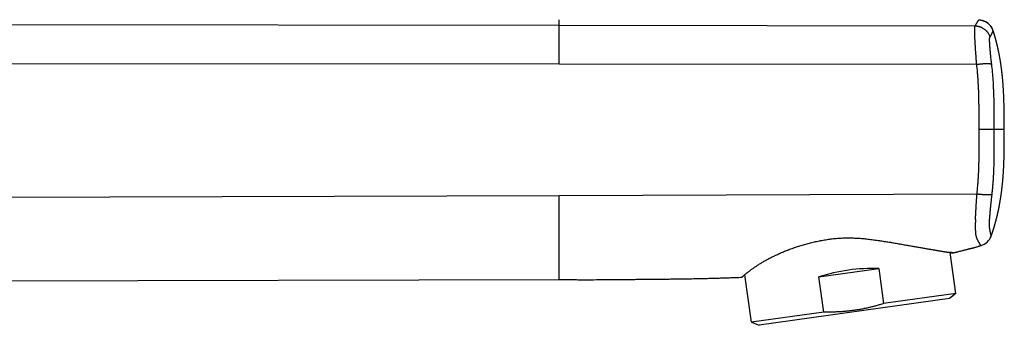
# Model space of a CAD drawing. Header units: millimetres. Extents: x -61 to 480, y -58 to 322.
# Tile 22 of 22: x 385 to 480, y 268 to 298. Entities that reach past the tile are written whole.
import ezdxf

# ---------------------------------------------------------------- set-up
doc = ezdxf.new("R2010")
doc.units = ezdxf.units.MM
doc.header["$LTSCALE"] = 23.1
doc.layers.get('0').update_dxf_attribs({"linetype": 'CONTINUOUS'})

msp = doc.modelspace()

# ---------------------------------------------------------------- linework, layer by layer
at = {"color": 9, "linetype": 'CONTINUOUS'}
for p, q in [((436.826, 293.303), (436.826, 297.542)), ((297.654, 297.198), (436.826, 297.015)), ((436.826, 297.015), (476.845, 296.95)), ((297.654, 293.41), (436.826, 293.303)), ((436.826, 293.303), (477.002, 293.258)), ((477.229, 287.024), (478.685, 287.02)), ((477.765, 287.022), (477.775, 287.022)), ((477.807, 287.022), (477.823, 287.022)), ((477.85, 287.022), (477.86, 287.022)), ((478.678, 287.02), (478.681, 287.02)), ((478.681, 287.02), (478.683, 287.02)), ((478.683, 287.02), (479.653, 287.021)), ((297.654, 280.219), (436.826, 280.641)), ((436.826, 280.641), (477.033, 280.809)), ((436.826, 272.574), (436.826, 280.641)), ((478.4, 276.765), (478.4, 276.765))]:
    msp.add_line(p, q, dxfattribs=at)
at = {"color": 7, "linetype": 'CONTINUOUS'}
for p, q in [((477.2, 297.498), (477.189, 297.498)), ((477.211, 297.498), (477.2, 297.498)), ((477.223, 297.498), (477.211, 297.498)), ((477.234, 297.497), (477.223, 297.498)), ((477.245, 297.497), (477.234, 297.497)), ((477.256, 297.496), (477.245, 297.497)), ((477.267, 297.495), (477.256, 297.496)), ((477.278, 297.495), (477.267, 297.495)), ((477.289, 297.494), (477.278, 297.495)), ((477.3, 297.493), (477.289, 297.494)), ((477.311, 297.492), (477.3, 297.493)), ((477.322, 297.491), (477.311, 297.492)), ((477.333, 297.49), (477.322, 297.491)), ((477.344, 297.488), (477.333, 297.49)), ((477.355, 297.487), (477.344, 297.488)), ((477.366, 297.486), (477.355, 297.487)), ((477.377, 297.484), (477.366, 297.486)), ((477.388, 297.483), (477.377, 297.484)), ((477.399, 297.481), (477.388, 297.483)), ((477.41, 297.479), (477.399, 297.481)), ((477.421, 297.477), (477.41, 297.479)), ((477.432, 297.475), (477.421, 297.477)), ((477.443, 297.473), (477.432, 297.475)), ((477.454, 297.471), (477.443, 297.473)), ((477.465, 297.469), (477.454, 297.471)), ((477.476, 297.467), (477.465, 297.469)), ((477.487, 297.465), (477.476, 297.467)), ((477.497, 297.462), (477.487, 297.465)), ((477.508, 297.46), (477.497, 297.462)), ((477.519, 297.457), (477.508, 297.46)), ((477.53, 297.455), (477.519, 297.457)), ((477.541, 297.452), (477.53, 297.455)), ((477.551, 297.449), (477.541, 297.452)), ((477.562, 297.446), (477.551, 297.449)), ((477.573, 297.443), (477.562, 297.446)), ((477.584, 297.44), (477.573, 297.443)), ((477.594, 297.437), (477.584, 297.44)), ((477.605, 297.434), (477.594, 297.437)), ((477.615, 297.431), (477.605, 297.434)), ((477.642, 297.422), (477.631, 297.426)), ((477.652, 297.419), (477.642, 297.422)), ((477.663, 297.415), (477.652, 297.419)), ((477.673, 297.411), (477.663, 297.415)), ((477.684, 297.408), (477.673, 297.411)), ((477.694, 297.404), (477.684, 297.408)), ((477.705, 297.4), (477.694, 297.404)), ((477.715, 297.396), (477.705, 297.4)), ((477.725, 297.392), (477.715, 297.396)), ((477.736, 297.388), (477.725, 297.392)), ((477.746, 297.383), (477.736, 297.388)), ((477.756, 297.379), (477.746, 297.383)), ((477.766, 297.375), (477.756, 297.379)), ((477.777, 297.37), (477.766, 297.375)), ((477.787, 297.366), (477.777, 297.37)), ((477.797, 297.361), (477.787, 297.366)), ((477.807, 297.357), (477.797, 297.361)), ((477.817, 297.352), (477.807, 297.357)), ((477.827, 297.347), (477.817, 297.352)), ((477.837, 297.342), (477.827, 297.347)), ((477.847, 297.337), (477.837, 297.342)), ((477.857, 297.332), (477.847, 297.337)), ((477.867, 297.327), (477.857, 297.332)), ((477.876, 297.322), (477.867, 297.327)), ((477.886, 297.316), (477.876, 297.322)), ((477.896, 297.311), (477.886, 297.316)), ((477.906, 297.306), (477.896, 297.311)), ((477.915, 297.3), (477.906, 297.306)), ((477.925, 297.295), (477.915, 297.3)), ((477.934, 297.289), (477.925, 297.295)), ((477.944, 297.283), (477.934, 297.289)), ((477.953, 297.278), (477.944, 297.283)), ((477.963, 297.272), (477.953, 297.278)), ((477.972, 297.266), (477.963, 297.272)), ((477.982, 297.26), (477.972, 297.266)), ((477.991, 297.254), (477.982, 297.26)), ((478, 297.248), (477.991, 297.254)), ((478.009, 297.242), (478, 297.248)), ((478.019, 297.235), (478.009, 297.242)), ((478.028, 297.229), (478.019, 297.235)), ((478.037, 297.223), (478.028, 297.229)), ((478.046, 297.216), (478.037, 297.223)), ((478.055, 297.21), (478.046, 297.216)), ((478.064, 297.203), (478.055, 297.21)), ((478.073, 297.196), (478.064, 297.203)), ((478.082, 297.19), (478.073, 297.196)), ((478.09, 297.183), (478.082, 297.19)), ((478.099, 297.176), (478.09, 297.183)), ((478.108, 297.169), (478.099, 297.176)), ((478.116, 297.162), (478.108, 297.169)), ((478.125, 297.155), (478.116, 297.162)), ((478.134, 297.148), (478.125, 297.155)), ((478.142, 297.141), (478.134, 297.148)), ((478.15, 297.134), (478.142, 297.141)), ((478.159, 297.126), (478.15, 297.134)), ((478.167, 297.119), (478.159, 297.126)), ((478.175, 297.112), (478.167, 297.119)), ((478.184, 297.104), (478.175, 297.112)), ((478.192, 297.097), (478.184, 297.104)), ((478.2, 297.089), (478.192, 297.097)), ((478.208, 297.081), (478.2, 297.089)), ((478.216, 297.074), (478.208, 297.081)), ((478.224, 297.066), (478.216, 297.074)), ((478.232, 297.058), (478.224, 297.066)), ((478.251, 297.038), (478.243, 297.046)), ((478.259, 297.03), (478.251, 297.038)), ((478.266, 297.022), (478.259, 297.03)), ((478.274, 297.014), (478.266, 297.022)), ((478.281, 297.006), (478.274, 297.014)), ((478.289, 296.997), (478.281, 297.006)), ((478.296, 296.989), (478.289, 296.997)), ((478.304, 296.981), (478.296, 296.989)), ((478.311, 296.972), (478.304, 296.981)), ((478.318, 296.964), (478.311, 296.972)), ((478.325, 296.955), (478.318, 296.964)), ((478.332, 296.947), (478.325, 296.955)), ((478.339, 296.938), (478.332, 296.947)), ((478.346, 296.929), (478.339, 296.938)), ((478.353, 296.921), (478.346, 296.929)), ((478.36, 296.912), (478.353, 296.921)), ((478.366, 296.903), (478.36, 296.912)), ((478.373, 296.894), (478.366, 296.903)), ((478.38, 296.885), (478.373, 296.894)), ((478.386, 296.876), (478.38, 296.885)), ((478.393, 296.867), (478.386, 296.876)), ((478.399, 296.858), (478.393, 296.867)), ((478.405, 296.849), (478.399, 296.858)), ((478.412, 296.84), (478.405, 296.849)), ((478.418, 296.831), (478.412, 296.84)), ((478.424, 296.821), (478.418, 296.831)), ((478.43, 296.812), (478.424, 296.821)), ((478.436, 296.803), (478.43, 296.812)), ((478.442, 296.793), (478.436, 296.803)), ((478.448, 296.784), (478.442, 296.793)), ((478.454, 296.774), (478.448, 296.784)), ((478.459, 296.765), (478.454, 296.774)), ((478.473, 296.741), (478.468, 296.751)), ((478.479, 296.731), (478.473, 296.741)), ((478.484, 296.722), (478.479, 296.731)), ((478.489, 296.712), (478.484, 296.722)), ((478.495, 296.702), (478.489, 296.712)), ((478.5, 296.692), (478.495, 296.702)), ((478.505, 296.682), (478.5, 296.692)), ((478.51, 296.672), (478.505, 296.682)), ((478.515, 296.663), (478.51, 296.672)), ((478.52, 296.653), (478.515, 296.663)), ((478.525, 296.643), (478.52, 296.653)), ((478.529, 296.632), (478.525, 296.643)), ((478.534, 296.622), (478.529, 296.632)), ((478.539, 296.612), (478.534, 296.622)), ((478.543, 296.602), (478.539, 296.612)), ((478.547, 296.592), (478.543, 296.602)), ((478.554, 296.577), (478.547, 296.592)), ((478.558, 296.566), (478.554, 296.577)), ((478.562, 296.556), (478.558, 296.566)), ((478.566, 296.546), (478.562, 296.556)), ((478.571, 296.535), (478.566, 296.546)), ((478.574, 296.525), (478.571, 296.535)), ((478.578, 296.515), (478.574, 296.525)), ((478.582, 296.504), (478.578, 296.515)), ((478.586, 296.494), (478.582, 296.504)), ((478.589, 296.483), (478.586, 296.494)), ((478.593, 296.473), (478.589, 296.483)), ((478.596, 296.462), (478.593, 296.473)), ((478.599, 296.454), (478.596, 296.462)), ((478.381, 276.715), (478.384, 276.723)), ((478.384, 276.723), (478.386, 276.729)), ((478.386, 276.729), (478.389, 276.735)), ((478.393, 276.745), (478.395, 276.751)), ((478.395, 276.751), (478.397, 276.758)), ((478.397, 276.758), (478.411, 276.796)), ((478.4, 276.765), (478.4, 276.765)), ((475.004, 271.236), (474.451, 275.173)), ((455.327, 268.471), (454.685, 273.039)), ((461.812, 272.82), (467.571, 273.63)), ((467.571, 273.63), (468.045, 270.258)), ((308.556, 272.302), (436.826, 272.574)), ((462.286, 269.449), (461.812, 272.82)), ((475.004, 271.236), (468.045, 270.258)), ((475.004, 271.236), (474.381, 270.749)), ((474.381, 270.749), (456.061, 268.175)), ((462.286, 269.449), (455.327, 268.471)), ((455.327, 268.471), (456.061, 268.175))]:
    msp.add_line(p, q, dxfattribs=at)
for points in [[(477.631, 297.426), (477.626, 297.427), (477.615, 297.431)], [(478.243, 297.046), (478.24, 297.05), (478.232, 297.058)], [(478.468, 296.751), (478.465, 296.755), (478.459, 296.765)], [(479.653, 287.021), (479.653, 287.161), (479.654, 287.297), (479.654, 287.429), (479.654, 287.555), (479.654, 287.678), (479.654, 287.796), (479.654, 287.911), (479.653, 288.023), (479.653, 288.132), (479.652, 288.239), (479.652, 288.342), (479.651, 288.443), (479.65, 288.542), (479.649, 288.638), (479.647, 288.732), (479.646, 288.823), (479.645, 288.913), (479.643, 289), (479.642, 289.085), (479.64, 289.169), (479.638, 289.251), (479.636, 289.331), (479.635, 289.409), (479.633, 289.487), (479.63, 289.562), (479.628, 289.637), (479.626, 289.71), (479.624, 289.782), (479.621, 289.854), (479.619, 289.924), (479.616, 289.993), (479.614, 290.061), (479.611, 290.128), (479.608, 290.195), (479.605, 290.26), (479.602, 290.325), (479.6, 290.389), (479.596, 290.453), (479.593, 290.515), (479.59, 290.577), (479.587, 290.638), (479.584, 290.699), (479.58, 290.759), (479.577, 290.818), (479.573, 290.877), (479.57, 290.935), (479.566, 290.993), (479.562, 291.05), (479.559, 291.107), (479.555, 291.163), (479.551, 291.218), (479.547, 291.274), (479.543, 291.328), (479.539, 291.382), (479.535, 291.436), (479.531, 291.49), (479.526, 291.542), (479.522, 291.595), (479.518, 291.647), (479.513, 291.699), (479.509, 291.75), (479.504, 291.801), (479.5, 291.852), (479.495, 291.902), (479.49, 291.952), (479.486, 292.001), (479.481, 292.05), (479.476, 292.099), (479.471, 292.148), (479.466, 292.196), (479.461, 292.244), (479.456, 292.291), (479.451, 292.339), (479.446, 292.386), (479.44, 292.432), (479.435, 292.479), (479.43, 292.525), (479.424, 292.571), (479.419, 292.616), (479.413, 292.662), (479.408, 292.707), (479.402, 292.751), (479.397, 292.796), (479.391, 292.84), (479.385, 292.884), (479.379, 292.928), (479.373, 292.972), (479.367, 293.015), (479.362, 293.058), (479.356, 293.101), (479.349, 293.144), (479.343, 293.186), (479.337, 293.228), (479.331, 293.27), (479.325, 293.312), (479.318, 293.354), (479.312, 293.395), (479.306, 293.436), (479.299, 293.477), (479.293, 293.518), (479.286, 293.559), (479.28, 293.599), (479.273, 293.639), (479.266, 293.679), (479.26, 293.719), (479.253, 293.759), (479.246, 293.799), (479.239, 293.839), (479.232, 293.878), (479.225, 293.918), (479.218, 293.957), (479.211, 293.996), (479.203, 294.036), (479.196, 294.075), (479.189, 294.114), (479.181, 294.153), (479.174, 294.192), (479.166, 294.231), (479.159, 294.27), (479.151, 294.309), (479.143, 294.348), (479.135, 294.386), (479.127, 294.425), (479.119, 294.464), (479.111, 294.502), (479.103, 294.541), (479.095, 294.579), (479.087, 294.617), (479.079, 294.656), (479.07, 294.694), (479.062, 294.732), (479.053, 294.77), (479.045, 294.808), (479.036, 294.846), (479.028, 294.884), (479.019, 294.922), (479.01, 294.959), (479.001, 294.997), (478.992, 295.035), (478.984, 295.072), (478.974, 295.11), (478.965, 295.147), (478.956, 295.185), (478.947, 295.222), (478.938, 295.259), (478.928, 295.296), (478.919, 295.334), (478.91, 295.371), (478.9, 295.408), (478.891, 295.445), (478.881, 295.482), (478.871, 295.518), (478.862, 295.555), (478.852, 295.592), (478.842, 295.628), (478.832, 295.665), (478.822, 295.701), (478.812, 295.738), (478.802, 295.774), (478.792, 295.811), (478.782, 295.847), (478.771, 295.883), (478.761, 295.919), (478.751, 295.955), (478.74, 295.991), (478.73, 296.027), (478.719, 296.063), (478.708, 296.099), (478.698, 296.135), (478.687, 296.171), (478.676, 296.206), (478.665, 296.242), (478.654, 296.277), (478.643, 296.313), (478.632, 296.348), (478.621, 296.384), (478.61, 296.419), (478.599, 296.454)], [(478.411, 276.796), (478.423, 276.828), (478.434, 276.86), (478.445, 276.892), (478.456, 276.924), (478.468, 276.956), (478.479, 276.988), (478.49, 277.021), (478.501, 277.053), (478.512, 277.086), (478.523, 277.119), (478.534, 277.151), (478.545, 277.184), (478.556, 277.217), (478.567, 277.25), (478.578, 277.283), (478.588, 277.317), (478.599, 277.35), (478.61, 277.383), (478.621, 277.417), (478.631, 277.45), (478.642, 277.484), (478.652, 277.518), (478.663, 277.552), (478.673, 277.586), (478.683, 277.62), (478.694, 277.654), (478.704, 277.689), (478.714, 277.723), (478.725, 277.758), (478.735, 277.792), (478.745, 277.827), (478.755, 277.862), (478.765, 277.897), (478.775, 277.932), (478.785, 277.967), (478.795, 278.002), (478.805, 278.038), (478.814, 278.073), (478.824, 278.109), (478.834, 278.145), (478.844, 278.18), (478.853, 278.216), (478.863, 278.252), (478.872, 278.288), (478.882, 278.325), (478.891, 278.361), (478.901, 278.398), (478.91, 278.434), (478.919, 278.471), (478.929, 278.508), (478.938, 278.545), (478.947, 278.582), (478.956, 278.619), (478.965, 278.656), (478.974, 278.693), (478.983, 278.731), (478.992, 278.769), (479.001, 278.806), (479.01, 278.844), (479.018, 278.882), (479.027, 278.92), (479.036, 278.958), (479.044, 278.997), (479.053, 279.035), (479.062, 279.074), (479.07, 279.113), (479.078, 279.151), (479.087, 279.19), (479.095, 279.229), (479.103, 279.269), (479.112, 279.308), (479.12, 279.347), (479.128, 279.387), (479.136, 279.427), (479.144, 279.466), (479.152, 279.506), (479.16, 279.546), (479.168, 279.587), (479.175, 279.627), (479.183, 279.668), (479.191, 279.708), (479.198, 279.749), (479.206, 279.79), (479.213, 279.831), (479.221, 279.872), (479.228, 279.913), (479.236, 279.955), (479.243, 279.996), (479.25, 280.038), (479.257, 280.08), (479.264, 280.122), (479.271, 280.164), (479.278, 280.206), (479.285, 280.248), (479.292, 280.291), (479.299, 280.334), (479.306, 280.376), (479.313, 280.419), (479.319, 280.463), (479.326, 280.506), (479.332, 280.55), (479.339, 280.594), (479.345, 280.637), (479.352, 280.682), (479.358, 280.726), (479.364, 280.771), (479.371, 280.815), (479.377, 280.86), (479.383, 280.906), (479.389, 280.951), (479.395, 280.997), (479.401, 281.043), (479.407, 281.089), (479.413, 281.135), (479.418, 281.182), (479.424, 281.229), (479.43, 281.276), (479.435, 281.323), (479.441, 281.371), (479.446, 281.418), (479.452, 281.466), (479.457, 281.515), (479.463, 281.563), (479.468, 281.612), (479.473, 281.661), (479.478, 281.711), (479.483, 281.761), (479.488, 281.811), (479.493, 281.861), (479.498, 281.911), (479.503, 281.962), (479.508, 282.014), (479.513, 282.065), (479.517, 282.117), (479.522, 282.169), (479.526, 282.222), (479.531, 282.275), (479.535, 282.328), (479.54, 282.382), (479.544, 282.435), (479.548, 282.49), (479.552, 282.545), (479.556, 282.6), (479.56, 282.655), (479.564, 282.711), (479.568, 282.767), (479.572, 282.824), (479.576, 282.881), (479.58, 282.939), (479.583, 282.997), (479.587, 283.056), (479.59, 283.115), (479.594, 283.174), (479.597, 283.235), (479.6, 283.295), (479.603, 283.356), (479.606, 283.418), (479.61, 283.48), (479.612, 283.543), (479.615, 283.607), (479.618, 283.671), (479.621, 283.735), (479.624, 283.801), (479.626, 283.867), (479.629, 283.934), (479.631, 284.001), (479.633, 284.07), (479.636, 284.139), (479.638, 284.209), (479.64, 284.28), (479.642, 284.351), (479.644, 284.424), (479.646, 284.497), (479.647, 284.572), (479.649, 284.648), (479.651, 284.724), (479.652, 284.802), (479.653, 284.881), (479.655, 284.962), (479.656, 285.044), (479.657, 285.127), (479.658, 285.212), (479.658, 285.298), (479.659, 285.386), (479.66, 285.477), (479.66, 285.569), (479.661, 285.663), (479.661, 285.76), (479.661, 285.859), (479.661, 285.96), (479.661, 286.064), (479.66, 286.171), (479.66, 286.281), (479.659, 286.394), (479.658, 286.511), (479.657, 286.632), (479.656, 286.757), (479.654, 286.887), (479.653, 287.021)], [(478.389, 276.735), (478.39, 276.738), (478.393, 276.745)]]:
    msp.add_lwpolyline(points, dxfattribs=at)
at = {"color": 9, "linetype": 'CONTINUOUS'}
for points in [[(477.281, 287.024), (477.287, 287.024), (477.293, 287.024), (477.298, 287.024), (477.304, 287.024), (477.31, 287.024), (477.316, 287.024), (477.321, 287.024), (477.327, 287.024), (477.333, 287.024), (477.339, 287.024), (477.344, 287.024), (477.35, 287.024), (477.362, 287.024)], [(477.362, 287.024), (477.367, 287.024), (477.373, 287.024), (477.379, 287.024), (477.385, 287.024), (477.39, 287.024), (477.396, 287.024), (477.402, 287.024), (477.408, 287.024), (477.413, 287.024), (477.419, 287.024), (477.425, 287.024), (477.43, 287.024), (477.436, 287.024), (477.442, 287.024), (477.448, 287.023), (477.453, 287.023), (477.459, 287.023), (477.465, 287.023), (477.47, 287.023), (477.476, 287.023), (477.482, 287.023), (477.487, 287.023), (477.493, 287.023), (477.499, 287.023), (477.504, 287.023), (477.51, 287.023), (477.516, 287.023), (477.521, 287.023), (477.527, 287.023), (477.533, 287.023), (477.538, 287.023), (477.544, 287.023), (477.55, 287.023), (477.555, 287.023), (477.561, 287.023), (477.566, 287.023), (477.572, 287.023), (477.578, 287.023), (477.583, 287.023), (477.594, 287.023)], [(477.594, 287.023), (477.6, 287.023), (477.606, 287.023), (477.611, 287.023), (477.617, 287.023), (477.622, 287.023), (477.628, 287.023), (477.633, 287.023), (477.639, 287.023), (477.645, 287.023), (477.65, 287.023), (477.656, 287.023), (477.661, 287.023), (477.667, 287.023), (477.672, 287.023), (477.678, 287.023), (477.683, 287.023), (477.689, 287.023), (477.694, 287.023), (477.7, 287.023), (477.705, 287.022), (477.71, 287.022), (477.716, 287.022), (477.721, 287.022), (477.727, 287.022), (477.732, 287.022), (477.738, 287.022), (477.743, 287.022), (477.748, 287.022), (477.754, 287.022), (477.765, 287.022)], [(477.775, 287.022), (477.781, 287.022), (477.786, 287.022), (477.791, 287.022), (477.797, 287.022), (477.807, 287.022)], [(477.823, 287.022), (477.829, 287.022), (477.834, 287.022), (477.839, 287.022), (477.85, 287.022)], [(477.86, 287.022), (477.865, 287.022), (477.871, 287.022), (477.876, 287.022), (477.881, 287.022), (477.886, 287.022), (477.891, 287.022), (477.896, 287.022), (477.902, 287.022), (477.907, 287.022), (477.912, 287.022), (477.917, 287.022), (477.922, 287.022), (477.927, 287.022), (477.932, 287.022), (477.937, 287.022), (477.942, 287.022), (477.947, 287.022), (477.953, 287.022), (477.958, 287.022), (477.963, 287.022), (477.968, 287.022), (477.973, 287.022), (477.983, 287.021)], [(477.983, 287.021), (477.988, 287.021), (477.992, 287.021), (477.997, 287.021), (478.002, 287.021), (478.007, 287.021), (478.012, 287.021), (478.017, 287.021), (478.022, 287.021), (478.027, 287.021), (478.032, 287.021), (478.037, 287.021), (478.041, 287.021), (478.046, 287.021), (478.051, 287.021), (478.056, 287.021), (478.061, 287.021), (478.065, 287.021), (478.07, 287.021), (478.075, 287.021), (478.08, 287.021), (478.084, 287.021), (478.089, 287.021), (478.094, 287.021), (478.099, 287.021), (478.103, 287.021), (478.108, 287.021), (478.113, 287.021), (478.117, 287.021), (478.122, 287.021), (478.126, 287.021), (478.131, 287.021), (478.14, 287.021)], [(478.14, 287.021), (478.145, 287.021), (478.149, 287.021), (478.154, 287.021), (478.158, 287.021), (478.163, 287.021), (478.167, 287.021), (478.172, 287.021), (478.176, 287.021), (478.181, 287.021), (478.185, 287.021), (478.19, 287.021), (478.194, 287.021), (478.198, 287.021), (478.203, 287.021), (478.207, 287.021), (478.212, 287.021), (478.216, 287.021), (478.22, 287.021), (478.224, 287.021), (478.229, 287.021), (478.233, 287.021), (478.237, 287.021), (478.242, 287.021), (478.25, 287.021)], [(478.25, 287.021), (478.254, 287.021), (478.258, 287.021), (478.263, 287.021), (478.267, 287.021), (478.271, 287.021), (478.275, 287.02), (478.279, 287.02), (478.283, 287.02), (478.287, 287.02), (478.291, 287.02), (478.295, 287.02), (478.299, 287.02), (478.303, 287.02), (478.307, 287.02), (478.311, 287.02), (478.315, 287.02), (478.319, 287.02), (478.323, 287.02), (478.327, 287.02), (478.331, 287.02), (478.339, 287.02)], [(478.339, 287.02), (478.343, 287.02), (478.346, 287.02), (478.35, 287.02), (478.354, 287.02), (478.358, 287.02), (478.362, 287.02), (478.365, 287.02), (478.369, 287.02), (478.373, 287.02), (478.377, 287.02), (478.38, 287.02), (478.384, 287.02), (478.388, 287.02), (478.391, 287.02), (478.398, 287.02)], [(478.398, 287.02), (478.402, 287.02), (478.405, 287.02), (478.409, 287.02), (478.413, 287.02), (478.416, 287.02), (478.42, 287.02), (478.423, 287.02), (478.426, 287.02), (478.43, 287.02), (478.433, 287.02), (478.437, 287.02), (478.44, 287.02), (478.444, 287.02), (478.447, 287.02), (478.45, 287.02), (478.457, 287.02)], [(478.457, 287.02), (478.46, 287.02), (478.463, 287.02), (478.467, 287.02), (478.47, 287.02), (478.473, 287.02), (478.476, 287.02), (478.479, 287.02), (478.482, 287.02), (478.486, 287.02), (478.489, 287.02), (478.492, 287.02), (478.495, 287.02), (478.498, 287.02), (478.504, 287.02)], [(478.504, 287.02), (478.507, 287.02), (478.51, 287.02), (478.513, 287.02), (478.516, 287.02), (478.519, 287.02), (478.522, 287.02), (478.525, 287.02), (478.527, 287.02), (478.53, 287.02), (478.536, 287.02)], [(478.536, 287.02), (478.539, 287.02), (478.541, 287.02), (478.544, 287.02), (478.547, 287.02), (478.55, 287.02), (478.552, 287.02), (478.555, 287.02), (478.558, 287.02), (478.563, 287.02)], [(478.563, 287.02), (478.566, 287.02), (478.568, 287.02), (478.571, 287.02), (478.573, 287.02), (478.576, 287.02), (478.578, 287.02), (478.581, 287.02), (478.586, 287.02)], [(478.586, 287.02), (478.588, 287.02), (478.59, 287.02), (478.593, 287.02), (478.595, 287.02), (478.597, 287.02), (478.602, 287.02)], [(478.602, 287.02), (478.604, 287.02), (478.606, 287.02), (478.609, 287.02), (478.611, 287.02), (478.615, 287.02)], [(478.615, 287.02), (478.617, 287.02), (478.62, 287.02), (478.622, 287.02), (478.626, 287.02)], [(478.626, 287.02), (478.628, 287.02), (478.63, 287.02), (478.632, 287.02), (478.634, 287.02), (478.638, 287.02)], [(478.638, 287.02), (478.64, 287.02), (478.642, 287.02), (478.645, 287.02)], [(478.645, 287.02), (478.647, 287.02), (478.649, 287.02), (478.652, 287.02)], [(478.652, 287.02), (478.654, 287.02), (478.656, 287.02), (478.659, 287.02)], [(478.659, 287.02), (478.661, 287.02), (478.664, 287.02)], [(478.664, 287.02), (478.666, 287.02), (478.669, 287.02)], [(478.669, 287.02), (478.671, 287.02), (478.674, 287.02)], [(478.674, 287.02), (478.675, 287.02), (478.678, 287.02)]]:
    msp.add_lwpolyline(points, dxfattribs=at)
at = {"color": 7, "linetype": 'CONTINUOUS'}
for centre, start, end in [((477.17, 295.998), 17.6774, 89.25449), ((476.989, 277.274), 286.95761, 338.10922), ((476.989, 277.274), 338.10949, 340.14425)]:
    msp.add_arc(centre, 1.5, start, end, dxfattribs=at)
msp.add_ellipse((465.455, 267.794), major_axis=(9.838, 1.383), ratio=0.57735, start_param=1.273785, end_param=1.867808, dxfattribs=at)
at = {"color": 9, "linetype": 'CONTINUOUS'}
for points, knots in [([(477.002, 293.258), (476.992, 293.373), (476.975, 293.603), (476.949, 293.943), (476.925, 294.275), (476.907, 294.545), (476.893, 294.756), (476.883, 294.908), (476.874, 295.057), (476.865, 295.203), (476.857, 295.344), (476.85, 295.48), (476.843, 295.612), (476.837, 295.739), (476.831, 295.861), (476.826, 295.977), (476.822, 296.088), (476.818, 296.193), (476.815, 296.291), (476.813, 296.384), (476.812, 296.458), (476.811, 296.513), (476.811, 296.552), (476.812, 296.59), (476.812, 296.626), (476.813, 296.66), (476.813, 296.693), (476.815, 296.724), (476.816, 296.753), (476.818, 296.781), (476.819, 296.806), (476.822, 296.831), (476.824, 296.853), (476.827, 296.874), (476.83, 296.892), (476.833, 296.907), (476.835, 296.918), (476.837, 296.925), (476.839, 296.932), (476.841, 296.939), (476.843, 296.945), (476.845, 296.949), (476.845, 296.95)], [0, 0, 0, 0, 0.094033, 0.186459, 0.276532, 0.363678, 0.405992, 0.447376, 0.487761, 0.527079, 0.565261, 0.602236, 0.637936, 0.672292, 0.705238, 0.736713, 0.766658, 0.795017, 0.821749, 0.846812, 0.870171, 0.881203, 0.891799, 0.901956, 0.91167, 0.92094, 0.929761, 0.938133, 0.946051, 0.953514, 0.960519, 0.967063, 0.973146, 0.978766, 0.983923, 0.98862, 0.990797, 0.99286, 0.994811, 0.99665, 0.998379, 1, 1, 1, 1]), ([(476.845, 296.95), (476.859, 296.972), (476.886, 297.015), (476.925, 297.076), (476.961, 297.134), (476.995, 297.187), (477.026, 297.237), (477.054, 297.282), (477.08, 297.322), (477.099, 297.354), (477.114, 297.377), (477.124, 297.392), (477.133, 297.407), (477.141, 297.42), (477.149, 297.433), (477.156, 297.444), (477.162, 297.454), (477.168, 297.464), (477.172, 297.47), (477.175, 297.476), (477.177, 297.479), (477.179, 297.482), (477.181, 297.485), (477.182, 297.487), (477.184, 297.49), (477.185, 297.492), (477.186, 297.493), (477.187, 297.494), (477.187, 297.495), (477.188, 297.496), (477.188, 297.496), (477.188, 297.497), (477.189, 297.497), (477.189, 297.498), (477.189, 297.498), (477.189, 297.498), (477.189, 297.498), (477.189, 297.498), (477.189, 297.498), (477.189, 297.498), (477.189, 297.498), (477.189, 297.498), (477.189, 297.498), (477.189, 297.498), (477.189, 297.498)], [0, 0, 0, 0, 0.120076, 0.23278, 0.33801, 0.435661, 0.525637, 0.607872, 0.682322, 0.748964, 0.77935, 0.807777, 0.834243, 0.858748, 0.88129, 0.901869, 0.920486, 0.937141, 0.951836, 0.958449, 0.964573, 0.970208, 0.975354, 0.980011, 0.984181, 0.987863, 0.991057, 0.992471, 0.993763, 0.994934, 0.995983, 0.99691, 0.997716, 0.998399, 0.998962, 0.999197, 0.999402, 0.999577, 0.999722, 0.999836, 0.99992, 0.999974, 0.99999, 1, 1, 1, 1]), ([(476.845, 296.95), (476.865, 296.95), (476.905, 296.949), (476.965, 296.945), (477.024, 296.938), (477.103, 296.926), (477.201, 296.905), (477.297, 296.877), (477.372, 296.849), (477.428, 296.826), (477.482, 296.802), (477.554, 296.765), (477.64, 296.715), (477.739, 296.647), (477.832, 296.571), (477.904, 296.501), (477.958, 296.443), (477.997, 296.397), (478.035, 296.35), (478.081, 296.285), (478.135, 296.201), (478.182, 296.113), (478.215, 296.04), (478.238, 295.985), (478.258, 295.929), (478.27, 295.891), (478.276, 295.872)], [0, 0, 0, 0, 0.031211, 0.062434, 0.093666, 0.124909, 0.187409, 0.249939, 0.28122, 0.312505, 0.343794, 0.375087, 0.437664, 0.50024, 0.562809, 0.62536, 0.656633, 0.6879, 0.719158, 0.750409, 0.812868, 0.875284, 0.906482, 0.937667, 0.96884, 1, 1, 1, 1]), ([(478.446, 293.286), (478.436, 293.366), (478.421, 293.485), (478.403, 293.644), (478.385, 293.799), (478.365, 293.989), (478.342, 294.211), (478.325, 294.391), (478.312, 294.53), (478.304, 294.631), (478.295, 294.728), (478.288, 294.823), (478.282, 294.9), (478.277, 294.96), (478.273, 295.018), (478.268, 295.088), (478.263, 295.17), (478.258, 295.248), (478.254, 295.322), (478.25, 295.392), (478.248, 295.458), (478.246, 295.52), (478.245, 295.569), (478.245, 295.606), (478.245, 295.632), (478.245, 295.657), (478.246, 295.681), (478.247, 295.703), (478.248, 295.725), (478.249, 295.745), (478.251, 295.764), (478.253, 295.782), (478.255, 295.799), (478.258, 295.814), (478.261, 295.828), (478.263, 295.839), (478.266, 295.847), (478.268, 295.854), (478.271, 295.861), (478.274, 295.867), (478.275, 295.87), (478.276, 295.872)], [0, 0, 0, 0, 0.092904, 0.138764, 0.184125, 0.273044, 0.359112, 0.441816, 0.481751, 0.520655, 0.558461, 0.595102, 0.630509, 0.647729, 0.664626, 0.697431, 0.72887, 0.758885, 0.787424, 0.814441, 0.839893, 0.86374, 0.885945, 0.89642, 0.906471, 0.916092, 0.925279, 0.934026, 0.942327, 0.950177, 0.95757, 0.964501, 0.970965, 0.97696, 0.982485, 0.987542, 0.989898, 0.99214, 0.996286, 0.998195, 1, 1, 1, 1]), ([(478.276, 295.872), (478.289, 295.895), (478.315, 295.94), (478.352, 296.005), (478.387, 296.066), (478.419, 296.123), (478.448, 296.175), (478.474, 296.223), (478.498, 296.267), (478.516, 296.3), (478.529, 296.325), (478.538, 296.341), (478.547, 296.357), (478.555, 296.371), (478.562, 296.384), (478.568, 296.396), (478.574, 296.407), (478.579, 296.417), (478.583, 296.424), (478.586, 296.43), (478.588, 296.433), (478.59, 296.437), (478.591, 296.44), (478.593, 296.442), (478.594, 296.445), (478.595, 296.447), (478.596, 296.448), (478.597, 296.45), (478.597, 296.45), (478.597, 296.451), (478.598, 296.452), (478.598, 296.452), (478.598, 296.453), (478.598, 296.453), (478.599, 296.453), (478.599, 296.454), (478.599, 296.454), (478.599, 296.454), (478.599, 296.454), (478.599, 296.454), (478.599, 296.454), (478.599, 296.454), (478.599, 296.454), (478.599, 296.454), (478.599, 296.454)], [0, 0, 0, 0, 0.120532, 0.233547, 0.338953, 0.43667, 0.526635, 0.6088, 0.683149, 0.749667, 0.779988, 0.808348, 0.834748, 0.859188, 0.881668, 0.902187, 0.920748, 0.937352, 0.952002, 0.958595, 0.9647, 0.970317, 0.975447, 0.98009, 0.984245, 0.987915, 0.991097, 0.992507, 0.993794, 0.99496, 0.996005, 0.996928, 0.99773, 0.998411, 0.99897, 0.999204, 0.999408, 0.999582, 0.999725, 0.999838, 0.999921, 0.999975, 0.999991, 1, 1, 1, 1]), ([(477.002, 293.258), (477.043, 293.263), (477.126, 293.273), (477.249, 293.286), (477.371, 293.297), (477.49, 293.307), (477.605, 293.315), (477.716, 293.322), (477.806, 293.326), (477.875, 293.328), (477.924, 293.329), (477.972, 293.33), (478.018, 293.33), (478.062, 293.33), (478.105, 293.329), (478.145, 293.328), (478.184, 293.327), (478.22, 293.325), (478.255, 293.322), (478.287, 293.319), (478.316, 293.316), (478.344, 293.312), (478.365, 293.308), (478.381, 293.305), (478.392, 293.303), (478.403, 293.3), (478.413, 293.298), (478.422, 293.295), (478.43, 293.292), (478.438, 293.289), (478.443, 293.287), (478.446, 293.286)], [0, 0, 0, 0, 0.086373, 0.172005, 0.256305, 0.338694, 0.418605, 0.495489, 0.568824, 0.604003, 0.63811, 0.671087, 0.702881, 0.733437, 0.762706, 0.790641, 0.817197, 0.842333, 0.866011, 0.888197, 0.908862, 0.92798, 0.945532, 0.953717, 0.961508, 0.968902, 0.975902, 0.982508, 0.988724, 0.994553, 1, 1, 1, 1]), ([(477.229, 287.008), (477.231, 287.269), (477.233, 287.661), (477.234, 288.184), (477.233, 288.576), (477.231, 288.968), (477.227, 289.36), (477.221, 289.752), (477.213, 290.143), (477.201, 290.534), (477.186, 290.925), (477.167, 291.315), (477.144, 291.705), (477.117, 292.095), (477.074, 292.613), (477.033, 293), (477.002, 293.258)], [0, 0, 0, 0, 0.12532, 0.187974, 0.250617, 0.313243, 0.375849, 0.438431, 0.500985, 0.563508, 0.626, 0.688461, 0.750883, 0.813256, 0.875571, 1, 1, 1, 1]), ([(478.685, 287.02), (478.686, 287.282), (478.688, 287.806), (478.688, 288.593), (478.682, 289.379), (478.667, 290.164), (478.639, 290.948), (478.596, 291.73), (478.534, 292.51), (478.478, 293.028), (478.446, 293.286)], [0, 0, 0, 0, 0.125359, 0.250682, 0.375933, 0.501077, 0.626084, 0.750923, 0.875569, 1, 1, 1, 1]), ([(477.036, 280.809), (477.065, 281.065), (477.101, 281.449), (477.141, 281.963), (477.174, 282.478), (477.199, 282.994), (477.217, 283.511), (477.23, 284.028), (477.24, 284.675), (477.242, 285.323), (477.24, 285.841), (477.238, 286.23), (477.234, 286.619), (477.231, 286.878), (477.229, 287.008)], [0, 0, 0, 0, 0.124463, 0.18678, 0.249143, 0.373997, 0.436484, 0.499006, 0.624142, 0.749372, 0.812014, 0.874669, 0.937333, 1, 1, 1, 1]), ([(478.484, 280.773), (478.487, 280.805), (478.495, 280.869), (478.509, 280.998), (478.526, 281.159), (478.545, 281.353), (478.568, 281.612), (478.594, 281.935), (478.629, 282.454), (478.662, 283.105), (478.686, 283.886), (478.698, 284.669), (478.7, 285.452), (478.695, 286.236), (478.688, 286.758), (478.685, 287.02)], [0, 0, 0, 0, 0.015545, 0.031092, 0.062198, 0.093318, 0.12445, 0.186752, 0.249104, 0.373941, 0.498942, 0.624079, 0.749322, 0.874641, 1, 1, 1, 1]), ([(477.426, 275.839), (477.427, 275.839), (477.427, 275.84), (477.427, 275.84), (477.426, 275.84), (477.426, 275.84), (477.426, 275.84), (477.426, 275.841), (477.425, 275.841), (477.425, 275.841), (477.424, 275.841), (477.423, 275.841), (477.422, 275.84), (477.42, 275.84), (477.418, 275.841), (477.416, 275.841), (477.414, 275.842), (477.411, 275.843), (477.409, 275.844), (477.406, 275.846), (477.404, 275.849), (477.401, 275.852), (477.398, 275.855), (477.396, 275.86), (477.393, 275.864), (477.39, 275.87), (477.387, 275.875), (477.384, 275.881), (477.381, 275.887), (477.377, 275.894), (477.373, 275.9), (477.369, 275.907), (477.365, 275.913), (477.361, 275.92), (477.356, 275.927), (477.352, 275.934), (477.347, 275.942), (477.341, 275.949), (477.336, 275.957), (477.331, 275.965), (477.325, 275.974), (477.32, 275.983), (477.314, 275.992), (477.308, 276.002), (477.3, 276.015), (477.289, 276.033), (477.276, 276.055), (477.263, 276.079), (477.249, 276.104), (477.237, 276.126), (477.227, 276.144), (477.219, 276.158), (477.211, 276.172), (477.203, 276.186), (477.195, 276.201), (477.187, 276.216), (477.178, 276.231), (477.167, 276.251), (477.152, 276.278), (477.137, 276.305), (477.124, 276.328), (477.115, 276.345), (477.106, 276.363), (477.096, 276.382), (477.087, 276.401), (477.074, 276.427), (477.058, 276.462), (477.043, 276.499), (477.031, 276.529), (477.022, 276.554), (477.013, 276.579), (477.004, 276.605), (476.995, 276.631), (476.988, 276.654), (476.982, 276.673), (476.976, 276.693), (476.969, 276.718), (476.961, 276.749), (476.954, 276.782), (476.946, 276.817), (476.939, 276.853), (476.933, 276.893), (476.927, 276.935), (476.922, 276.98), (476.917, 277.029), (476.914, 277.071), (476.912, 277.106), (476.91, 277.134), (476.909, 277.162), (476.907, 277.19), (476.906, 277.22), (476.906, 277.249), (476.905, 277.279), (476.904, 277.31), (476.903, 277.341), (476.903, 277.372), (476.902, 277.404), (476.901, 277.436), (476.9, 277.469), (476.9, 277.503), (476.899, 277.537), (476.898, 277.572), (476.897, 277.607), (476.897, 277.643), (476.896, 277.68), (476.896, 277.718), (476.896, 277.756), (476.896, 277.795), (476.897, 277.834), (476.898, 277.874), (476.899, 277.914), (476.9, 277.947), (476.901, 277.974), (476.902, 278.001), (476.903, 278.035), (476.905, 278.075), (476.906, 278.116), (476.907, 278.156), (476.907, 278.19), (476.907, 278.218), (476.907, 278.238), (476.907, 278.259), (476.906, 278.28), (476.906, 278.301), (476.905, 278.319), (476.904, 278.333), (476.904, 278.348), (476.903, 278.366), (476.902, 278.388), (476.9, 278.411), (476.899, 278.433), (476.899, 278.457), (476.898, 278.48), (476.898, 278.5), (476.898, 278.516), (476.898, 278.532), (476.898, 278.552), (476.898, 278.576), (476.9, 278.608), (476.902, 278.649), (476.904, 278.69), (476.906, 278.723), (476.908, 278.748), (476.91, 278.773), (476.911, 278.798), (476.913, 278.822), (476.914, 278.847), (476.916, 278.872), (476.917, 278.897), (476.919, 278.923), (476.92, 278.948), (476.922, 278.973), (476.923, 279.007), (476.925, 279.049), (476.928, 279.1), (476.93, 279.152), (476.932, 279.204), (476.934, 279.256), (476.937, 279.308), (476.94, 279.379), (476.944, 279.45), (476.948, 279.521), (476.952, 279.593), (476.957, 279.684), (476.964, 279.793), (476.97, 279.885), (476.975, 279.959), (476.979, 280.014), (476.983, 280.07), (476.988, 280.144), (476.993, 280.219), (476.998, 280.294), (477.003, 280.37), (477.009, 280.465), (477.015, 280.56), (477.021, 280.636), (477.026, 280.713), (477.03, 280.77), (477.033, 280.809)], [0, 0, 0, 0, 0.000071, 0.000129, 0.000178, 0.000228, 0.000285, 0.000356, 0.000441, 0.000542, 0.000657, 0.000787, 0.001084, 0.001428, 0.001812, 0.002235, 0.002698, 0.003207, 0.003771, 0.004403, 0.005112, 0.00591, 0.006801, 0.007788, 0.008867, 0.010033, 0.011277, 0.012589, 0.01396, 0.015382, 0.016847, 0.018354, 0.019903, 0.021493, 0.023127, 0.02481, 0.026546, 0.028341, 0.030198, 0.03212, 0.03411, 0.03617, 0.038304, 0.040512, 0.042795, 0.047582, 0.052662, 0.058025, 0.063658, 0.06955, 0.072589, 0.075689, 0.078849, 0.08207, 0.08535, 0.088689, 0.09209, 0.095553, 0.10267, 0.110061, 0.113868, 0.117754, 0.121726, 0.125789, 0.129951, 0.13422, 0.14311, 0.152523, 0.157443, 0.16251, 0.167727, 0.173096, 0.178622, 0.184312, 0.187223, 0.190181, 0.196252, 0.202559, 0.209147, 0.216078, 0.223418, 0.231233, 0.239583, 0.24851, 0.258033, 0.268142, 0.273405, 0.278798, 0.284309, 0.289929, 0.295651, 0.301463, 0.30736, 0.31334, 0.319401, 0.325546, 0.331784, 0.338121, 0.344568, 0.351133, 0.357827, 0.364656, 0.37162, 0.378722, 0.38596, 0.393326, 0.400812, 0.408407, 0.416098, 0.423871, 0.43171, 0.439599, 0.443556, 0.447519, 0.455457, 0.463402, 0.47135, 0.47931, 0.487299, 0.491314, 0.49535, 0.499414, 0.503513, 0.507653, 0.511841, 0.513956, 0.516085, 0.520388, 0.52475, 0.529173, 0.533657, 0.538198, 0.542793, 0.547434, 0.54977, 0.552116, 0.556835, 0.561586, 0.566361, 0.575974, 0.585647, 0.590502, 0.595366, 0.600239, 0.60512, 0.61001, 0.614909, 0.619817, 0.624735, 0.629663, 0.634603, 0.639556, 0.644521, 0.654495, 0.664529, 0.674628, 0.684791, 0.695021, 0.705315, 0.715673, 0.736568, 0.7471, 0.757684, 0.778996, 0.800482, 0.822123, 0.832998, 0.843907, 0.854851, 0.865828, 0.887882, 0.898959, 0.910069, 0.932383, 0.954818, 0.966077, 0.977363, 1, 1, 1, 1]), ([(477.037, 280.809), (477.037, 280.808), (477.038, 280.808), (477.04, 280.808), (477.042, 280.808), (477.044, 280.807), (477.046, 280.807), (477.048, 280.807), (477.05, 280.807), (477.053, 280.806), (477.056, 280.806), (477.06, 280.806), (477.064, 280.805), (477.069, 280.805), (477.076, 280.804), (477.083, 280.803), (477.091, 280.802), (477.099, 280.801), (477.107, 280.8), (477.117, 280.799), (477.13, 280.797), (477.146, 280.796), (477.161, 280.794), (477.177, 280.792), (477.193, 280.791), (477.208, 280.789), (477.229, 280.787), (477.255, 280.784), (477.285, 280.781), (477.316, 280.778), (477.347, 280.775), (477.377, 280.772), (477.418, 280.768), (477.453, 280.765), (477.483, 280.763), (477.502, 280.761), (477.527, 280.759), (477.556, 280.757), (477.586, 280.755), (477.614, 280.753), (477.653, 280.75), (477.699, 280.747), (477.755, 280.744), (477.809, 280.741), (477.861, 280.739), (477.912, 280.737), (477.962, 280.736), (478.01, 280.735), (478.056, 280.734), (478.101, 280.734), (478.143, 280.734), (478.184, 280.735), (478.222, 280.736), (478.259, 280.738), (478.293, 280.74), (478.325, 280.743), (478.355, 280.746), (478.382, 280.749), (478.404, 280.752), (478.42, 280.755), (478.431, 280.757), (478.441, 280.76), (478.451, 280.762), (478.46, 280.765), (478.468, 280.767), (478.476, 280.77), (478.481, 280.772), (478.484, 280.773)], [0, 0, 0, 0, 0.001353, 0.002709, 0.004063, 0.005417, 0.00677, 0.008124, 0.009478, 0.010832, 0.013539, 0.016246, 0.018953, 0.021659, 0.027071, 0.032482, 0.037892, 0.0433, 0.048707, 0.054111, 0.064914, 0.075708, 0.086492, 0.097265, 0.108025, 0.118771, 0.129502, 0.150916, 0.172255, 0.193512, 0.214676, 0.235739, 0.256692, 0.298229, 0.30853, 0.318796, 0.339216, 0.359482, 0.379584, 0.399514, 0.419262, 0.45818, 0.496272, 0.533471, 0.569715, 0.604941, 0.639089, 0.672101, 0.703922, 0.734497, 0.763776, 0.79171, 0.818255, 0.843367, 0.867008, 0.889143, 0.909741, 0.928774, 0.946221, 0.954345, 0.962068, 0.969389, 0.976308, 0.982827, 0.988946, 0.994669, 1, 1, 1, 1]), ([(478.4, 276.765), (478.4, 276.765), (478.4, 276.765), (478.4, 276.765), (478.4, 276.766), (478.4, 276.766), (478.4, 276.766), (478.4, 276.766), (478.399, 276.766), (478.399, 276.766), (478.398, 276.766), (478.398, 276.766), (478.397, 276.767), (478.396, 276.767), (478.395, 276.767), (478.394, 276.768), (478.393, 276.769), (478.391, 276.77), (478.39, 276.772), (478.389, 276.774), (478.388, 276.776), (478.387, 276.78), (478.386, 276.783), (478.386, 276.787), (478.385, 276.792), (478.384, 276.797), (478.383, 276.803), (478.382, 276.808), (478.382, 276.814), (478.381, 276.821), (478.38, 276.827), (478.379, 276.834), (478.378, 276.841), (478.376, 276.85), (478.374, 276.862), (478.371, 276.877), (478.368, 276.89), (478.366, 276.901), (478.363, 276.912), (478.36, 276.927), (478.356, 276.946), (478.352, 276.966), (478.348, 276.988), (478.344, 277.01), (478.34, 277.034), (478.335, 277.059), (478.331, 277.085), (478.326, 277.113), (478.319, 277.15), (478.309, 277.2), (478.299, 277.251), (478.292, 277.288), (478.287, 277.31), (478.284, 277.328), (478.281, 277.345), (478.276, 277.369), (478.27, 277.4), (478.263, 277.439), (478.257, 277.481), (478.252, 277.517), (478.248, 277.547), (478.245, 277.571), (478.242, 277.595), (478.239, 277.62), (478.236, 277.646), (478.234, 277.673), (478.231, 277.701), (478.229, 277.73), (478.227, 277.76), (478.226, 277.786), (478.225, 277.807), (478.224, 277.83), (478.223, 277.861), (478.223, 277.893), (478.224, 277.92), (478.224, 277.941), (478.225, 277.964), (478.226, 277.987), (478.228, 278.011), (478.229, 278.036), (478.231, 278.061), (478.232, 278.087), (478.234, 278.114), (478.236, 278.141), (478.238, 278.168), (478.24, 278.196), (478.241, 278.224), (478.244, 278.262), (478.247, 278.301), (478.249, 278.34), (478.252, 278.371), (478.254, 278.402), (478.256, 278.434), (478.259, 278.467), (478.263, 278.512), (478.268, 278.57), (478.273, 278.628), (478.277, 278.675), (478.28, 278.711), (478.283, 278.746), (478.285, 278.782), (478.288, 278.818), (478.289, 278.847), (478.291, 278.871), (478.292, 278.889), (478.293, 278.907), (478.294, 278.925), (478.295, 278.943), (478.296, 278.958), (478.297, 278.97), (478.297, 278.979), (478.298, 278.988), (478.298, 278.997), (478.299, 279.005), (478.299, 279.012), (478.299, 279.016), (478.3, 279.021), (478.3, 279.026), (478.301, 279.031), (478.301, 279.037), (478.302, 279.042), (478.303, 279.049), (478.303, 279.058), (478.305, 279.068), (478.306, 279.082), (478.308, 279.1), (478.31, 279.122), (478.312, 279.143), (478.315, 279.165), (478.317, 279.186), (478.32, 279.215), (478.324, 279.252), (478.328, 279.295), (478.334, 279.354), (478.34, 279.413), (478.345, 279.472), (478.35, 279.517), (478.354, 279.562), (478.36, 279.623), (478.368, 279.7), (478.377, 279.793), (478.387, 279.887), (478.397, 279.983), (478.407, 280.079), (478.418, 280.176), (478.428, 280.274), (478.438, 280.372), (478.449, 280.472), (478.46, 280.571), (478.472, 280.672), (478.48, 280.739), (478.484, 280.773)], [0, 0, 0, 0, 0.000082, 0.000152, 0.00021, 0.000261, 0.00031, 0.000362, 0.000419, 0.000484, 0.000638, 0.000824, 0.001041, 0.001286, 0.001561, 0.001869, 0.002224, 0.002638, 0.003129, 0.003712, 0.0044, 0.005203, 0.006129, 0.007177, 0.008343, 0.009621, 0.010998, 0.012461, 0.013997, 0.015594, 0.017242, 0.018928, 0.020647, 0.022397, 0.025996, 0.02974, 0.033676, 0.035732, 0.037856, 0.042317, 0.047083, 0.05217, 0.057579, 0.063299, 0.069319, 0.07562, 0.082184, 0.088994, 0.096038, 0.1108, 0.126487, 0.134718, 0.138944, 0.14325, 0.147643, 0.15213, 0.16142, 0.171194, 0.181535, 0.192518, 0.198266, 0.204191, 0.210294, 0.216576, 0.223045, 0.229709, 0.236592, 0.243722, 0.251153, 0.258956, 0.263029, 0.26723, 0.276086, 0.285668, 0.290771, 0.296096, 0.301648, 0.307421, 0.313401, 0.319568, 0.325898, 0.332367, 0.338953, 0.345641, 0.352419, 0.359282, 0.366232, 0.373276, 0.387698, 0.395118, 0.402707, 0.410485, 0.41846, 0.426626, 0.434966, 0.452058, 0.46952, 0.478329, 0.487162, 0.496006, 0.50485, 0.513689, 0.522525, 0.526942, 0.531363, 0.535788, 0.540222, 0.544669, 0.549141, 0.551392, 0.553654, 0.555931, 0.558228, 0.560559, 0.561744, 0.562948, 0.564172, 0.565428, 0.566706, 0.567995, 0.56929, 0.57059, 0.573202, 0.575829, 0.57847, 0.583783, 0.589122, 0.59448, 0.599853, 0.605238, 0.610635, 0.621456, 0.632314, 0.64321, 0.66515, 0.676214, 0.687355, 0.69858, 0.709894, 0.732788, 0.756017, 0.779536, 0.803299, 0.827269, 0.851425, 0.875755, 0.900258, 0.924939, 0.949797, 0.974826, 1, 1, 1, 1])]:
    msp.add_open_spline(points, degree=3, knots=knots, dxfattribs=at)
at = {"color": 7, "linetype": 'CONTINUOUS'}
for points, knots in [([(454.402, 272.789), (454.402, 272.789), (454.402, 272.789), (454.402, 272.789), (454.402, 272.789), (454.403, 272.789), (454.403, 272.789), (454.403, 272.79), (454.403, 272.79), (454.404, 272.791), (454.405, 272.791), (454.405, 272.792), (454.406, 272.792), (454.407, 272.794), (454.409, 272.795), (454.411, 272.797), (454.414, 272.8), (454.417, 272.802), (454.42, 272.805), (454.424, 272.809), (454.428, 272.812), (454.433, 272.816), (454.439, 272.822), (454.449, 272.83), (454.461, 272.841), (454.474, 272.853), (454.489, 272.866), (454.506, 272.88), (454.523, 272.896), (454.542, 272.913), (454.563, 272.931), (454.593, 272.958), (454.625, 272.986), (454.659, 273.016), (454.686, 273.04), (454.715, 273.064), (454.745, 273.09), (454.776, 273.116), (454.82, 273.153), (454.879, 273.201), (454.954, 273.261), (455.035, 273.323), (455.12, 273.388), (455.211, 273.456), (455.307, 273.526), (455.408, 273.599), (455.552, 273.7), (455.744, 273.832), (455.99, 273.993), (456.255, 274.158), (456.539, 274.326), (456.842, 274.496), (457.163, 274.666), (457.443, 274.806), (457.676, 274.918), (457.856, 275.001), (458.041, 275.085), (458.23, 275.167), (458.423, 275.249), (458.62, 275.329), (458.82, 275.408), (459.025, 275.486), (459.234, 275.562), (459.446, 275.637), (459.662, 275.709), (459.881, 275.78), (460.103, 275.848), (460.329, 275.915), (460.558, 275.979), (460.79, 276.042), (461.024, 276.102), (461.261, 276.16), (461.501, 276.215), (461.743, 276.267), (461.987, 276.316), (462.233, 276.362), (462.481, 276.403), (462.731, 276.441), (462.982, 276.474), (463.235, 276.503), (463.489, 276.527), (463.744, 276.547), (463.999, 276.561), (464.255, 276.571), (464.511, 276.576), (464.767, 276.577), (465.022, 276.572), (465.277, 276.564), (465.531, 276.551), (465.784, 276.534), (466.036, 276.514), (466.286, 276.49), (466.535, 276.463), (466.864, 276.424), (467.191, 276.38), (467.515, 276.334), (467.755, 276.298), (467.994, 276.261), (468.23, 276.224), (468.463, 276.186), (468.695, 276.148), (468.924, 276.11), (469.15, 276.072), (469.374, 276.034), (469.595, 275.996), (469.813, 275.958), (470.028, 275.92), (470.239, 275.882), (470.448, 275.845), (470.653, 275.809), (470.854, 275.773), (471.052, 275.738), (471.246, 275.705), (471.435, 275.672), (471.68, 275.629), (471.92, 275.588), (472.153, 275.548), (472.322, 275.519), (472.485, 275.491), (472.644, 275.464), (472.798, 275.437), (472.947, 275.411), (473.091, 275.386), (473.229, 275.362), (473.363, 275.339), (473.49, 275.318), (473.613, 275.297), (473.711, 275.281), (473.787, 275.269), (473.841, 275.261), (473.894, 275.253), (473.946, 275.245), (473.996, 275.237), (474.045, 275.23), (474.092, 275.224), (474.138, 275.217), (474.182, 275.211), (474.238, 275.203), (474.291, 275.196), (474.343, 275.189), (474.379, 275.183), (474.414, 275.178), (474.448, 275.173), (474.479, 275.169), (474.509, 275.164), (474.538, 275.16), (474.565, 275.156), (474.59, 275.153), (474.614, 275.15), (474.636, 275.148), (474.656, 275.146), (474.675, 275.145), (474.692, 275.144), (474.707, 275.143), (474.721, 275.143), (474.733, 275.143), (474.742, 275.144), (474.748, 275.144), (474.753, 275.144), (474.756, 275.144), (474.76, 275.144), (474.763, 275.144), (474.765, 275.144), (474.767, 275.144), (474.769, 275.144), (474.77, 275.144), (474.77, 275.144), (474.771, 275.144), (474.772, 275.144), (474.772, 275.144), (474.772, 275.144), (474.773, 275.144), (474.773, 275.144), (474.773, 275.144), (474.773, 275.144), (474.773, 275.143), (474.773, 275.143)], [0, 0, 0, 0, 0.000002, 0.000006, 0.00001, 0.000016, 0.000032, 0.000053, 0.00008, 0.000112, 0.000149, 0.000192, 0.000241, 0.000295, 0.000419, 0.000565, 0.000733, 0.000923, 0.001135, 0.001369, 0.001625, 0.001904, 0.002204, 0.002872, 0.003628, 0.004474, 0.005408, 0.00643, 0.00754, 0.008737, 0.010021, 0.01139, 0.014377, 0.015992, 0.017686, 0.019457, 0.021303, 0.023224, 0.025217, 0.029417, 0.033898, 0.038655, 0.043684, 0.04898, 0.054537, 0.06035, 0.066411, 0.079253, 0.093014, 0.107647, 0.123111, 0.139369, 0.156388, 0.174137, 0.183276, 0.192585, 0.202061, 0.2117, 0.221497, 0.231448, 0.241548, 0.251792, 0.262177, 0.272697, 0.283347, 0.294123, 0.30502, 0.316031, 0.327153, 0.338378, 0.349702, 0.361116, 0.372616, 0.384194, 0.395844, 0.407558, 0.419331, 0.431155, 0.443022, 0.454925, 0.466857, 0.478811, 0.490778, 0.502752, 0.514724, 0.526689, 0.538638, 0.550566, 0.562465, 0.574329, 0.586151, 0.597927, 0.609649, 0.621312, 0.644437, 0.655887, 0.667255, 0.678533, 0.689717, 0.700799, 0.711775, 0.722636, 0.733379, 0.743997, 0.754483, 0.764833, 0.775039, 0.785096, 0.794996, 0.804733, 0.814301, 0.823692, 0.832901, 0.841921, 0.850746, 0.867792, 0.876001, 0.883993, 0.891764, 0.899308, 0.906619, 0.913693, 0.920522, 0.927102, 0.933426, 0.939488, 0.945282, 0.950804, 0.95346, 0.956047, 0.958562, 0.961006, 0.963379, 0.96568, 0.967908, 0.970064, 0.972148, 0.974159, 0.977965, 0.979759, 0.981481, 0.983129, 0.984704, 0.986205, 0.98763, 0.988979, 0.99025, 0.991442, 0.992555, 0.993589, 0.994544, 0.995419, 0.996216, 0.996934, 0.997576, 0.998141, 0.998629, 0.998846, 0.999043, 0.999221, 0.999381, 0.999522, 0.999644, 0.999748, 0.999793, 0.999833, 0.999869, 0.9999, 0.999927, 0.999949, 0.999967, 0.999981, 0.999987, 0.999992, 0.999996, 1, 1, 1, 1]), ([(474.773, 275.143), (474.828, 275.157), (474.912, 275.178), (475.022, 275.206), (475.133, 275.234), (475.272, 275.269), (475.438, 275.312), (475.576, 275.348), (475.687, 275.376), (475.77, 275.397), (475.853, 275.418), (475.936, 275.439), (476.02, 275.459), (476.103, 275.479), (476.186, 275.5), (476.27, 275.52), (476.353, 275.54), (476.436, 275.56), (476.52, 275.581), (476.603, 275.602), (476.686, 275.623), (476.769, 275.645), (476.851, 275.668), (476.934, 275.691), (477.016, 275.715), (477.098, 275.739), (477.181, 275.764), (477.263, 275.789), (477.344, 275.814), (477.399, 275.831), (477.426, 275.839)], [0, 0, 0, 0, 0.0625, 0.09375, 0.125, 0.1875, 0.25, 0.3125, 0.34375, 0.375, 0.40625, 0.4375, 0.46875, 0.5, 0.53125, 0.5625, 0.59375, 0.625, 0.65625, 0.6875, 0.71875, 0.75, 0.78125, 0.8125, 0.84375, 0.875, 0.90625, 0.9375, 0.96875, 1, 1, 1, 1]), ([(474.773, 275.143), (474.773, 275.143), (474.773, 275.144), (474.773, 275.144), (474.773, 275.144), (474.772, 275.144), (474.772, 275.144), (474.772, 275.144), (474.771, 275.144), (474.77, 275.144), (474.769, 275.144), (474.768, 275.144), (474.766, 275.144), (474.765, 275.144), (474.763, 275.144), (474.761, 275.144), (474.757, 275.144), (474.753, 275.144), (474.747, 275.144), (474.739, 275.144), (474.727, 275.143), (474.711, 275.143), (474.692, 275.144), (474.671, 275.145), (474.647, 275.147), (474.62, 275.149), (474.591, 275.153), (474.56, 275.157), (474.526, 275.162), (474.489, 275.167), (474.464, 275.171), (474.451, 275.173)], [0, 0, 0, 0, 0.00033, 0.000698, 0.001133, 0.001655, 0.002998, 0.004773, 0.007001, 0.009691, 0.012847, 0.016473, 0.020572, 0.025144, 0.030192, 0.035716, 0.048196, 0.06259, 0.078902, 0.097139, 0.139416, 0.189485, 0.247426, 0.313326, 0.387267, 0.469307, 0.559469, 0.657721, 0.763977, 0.878116, 1, 1, 1, 1]), ([(436.836, 272.574), (437.019, 272.572), (437.385, 272.567), (437.934, 272.562), (438.483, 272.559), (439.032, 272.557), (439.581, 272.557), (440.313, 272.558), (441.045, 272.562), (441.777, 272.568), (442.326, 272.573), (442.875, 272.578), (443.424, 272.583), (443.882, 272.588), (444.248, 272.591), (444.614, 272.595), (445.071, 272.599), (445.529, 272.604), (445.895, 272.607), (446.261, 272.611), (446.718, 272.615), (447.267, 272.621), (447.816, 272.627), (448.365, 272.633), (448.823, 272.64), (449.189, 272.646), (449.463, 272.65), (449.738, 272.655), (450.012, 272.661), (450.287, 272.666), (450.653, 272.675), (451.11, 272.686), (451.659, 272.701), (452.207, 272.717), (452.756, 272.734), (453.305, 272.751), (453.854, 272.77), (454.219, 272.782), (454.402, 272.789)], [0, 0, 0, 0, 0.03125, 0.0625, 0.09375, 0.125, 0.15625, 0.1875, 0.25, 0.28125, 0.3125, 0.34375, 0.375, 0.40625, 0.421875, 0.4375, 0.46875, 0.5, 0.515625, 0.53125, 0.5625, 0.59375, 0.625, 0.65625, 0.6875, 0.703125, 0.71875, 0.734375, 0.75, 0.765625, 0.78125, 0.8125, 0.84375, 0.875, 0.90625, 0.9375, 0.96875, 1, 1, 1, 1]), ([(468.045, 270.258), (467.929, 270.222), (467.696, 270.15), (467.345, 270.05), (466.992, 269.956), (466.637, 269.87), (466.28, 269.792), (465.922, 269.721), (465.562, 269.658), (465.201, 269.604), (464.838, 269.557), (464.475, 269.518), (464.111, 269.487), (463.747, 269.464), (463.382, 269.449), (463.017, 269.441), (462.651, 269.441), (462.408, 269.446), (462.286, 269.449)], [0, 0, 0, 0, 0.0625, 0.125, 0.1875, 0.25, 0.3125, 0.375, 0.4375, 0.5, 0.5625, 0.625, 0.6875, 0.75, 0.8125, 0.875, 0.9375, 1, 1, 1, 1])]:
    msp.add_open_spline(points, degree=3, knots=knots, dxfattribs=at)

doc.saveas('drawing.dxf')
